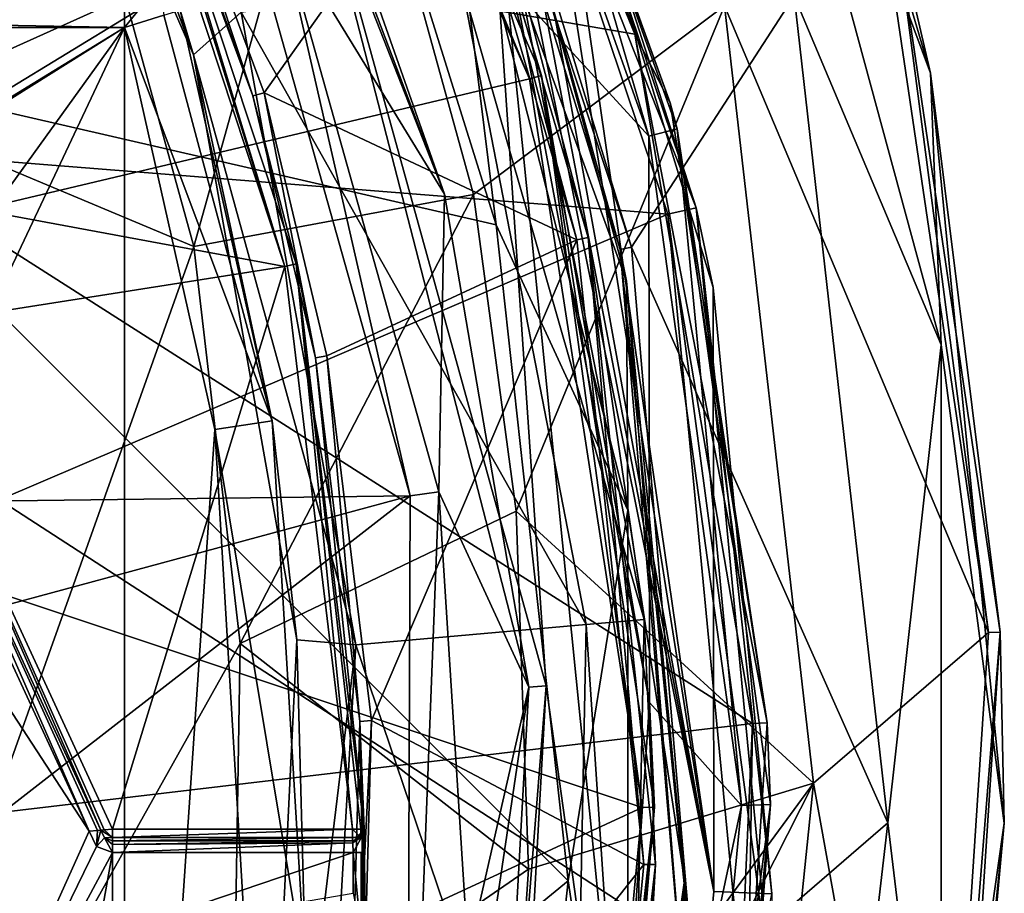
# Model space of a CAD drawing. Extents: x -200 to 200, y -434 to 356.
# Tile 57 of 256: x 6.03 to 14.5, y -259.75 to -252.24. Entities that reach past the tile are written whole.
import ezdxf

# ---------------------------------------------------------------- set-up
doc = ezdxf.new("R2010")
doc.units = 0
doc.header["$LTSCALE"] = 52.148148
for name, color, linetype in [('1693', 7, 'CONTINUOUS'), ('1694', 7, 'CONTINUOUS'), ('1696', 7, 'CONTINUOUS'), ('1697', 7, 'CONTINUOUS'), ('1699', 7, 'CONTINUOUS'), ('1714', 7, 'CONTINUOUS'), ('1715', 7, 'CONTINUOUS'), ('2569', 7, 'CONTINUOUS'), ('2574', 7, 'CONTINUOUS'), ('2576', 7, 'CONTINUOUS'), ('2578', 7, 'CONTINUOUS'), ('2580', 7, 'CONTINUOUS'), ('3911', 7, 'CONTINUOUS'), ('3912', 7, 'CONTINUOUS'), ('3913', 7, 'CONTINUOUS'), ('3915', 7, 'CONTINUOUS'), ('3916', 7, 'CONTINUOUS'), ('3932', 7, 'CONTINUOUS'), ('3934', 7, 'CONTINUOUS'), ('3937', 7, 'CONTINUOUS'), ('3940', 7, 'CONTINUOUS'), ('3944', 7, 'CONTINUOUS'), ('3945', 7, 'CONTINUOUS'), ('3959', 7, 'CONTINUOUS'), ('3960', 7, 'CONTINUOUS'), ('3971', 7, 'CONTINUOUS'), ('3981', 7, 'CONTINUOUS'), ('3993', 7, 'CONTINUOUS'), ('4008', 7, 'CONTINUOUS'), ('4009', 7, 'CONTINUOUS'), ('4010', 7, 'CONTINUOUS'), ('4031', 7, 'CONTINUOUS'), ('4032', 7, 'CONTINUOUS'), ('4033', 7, 'CONTINUOUS'), ('4077', 7, 'CONTINUOUS'), ('4078', 7, 'CONTINUOUS'), ('4079', 7, 'CONTINUOUS'), ('4080', 7, 'CONTINUOUS'), ('4081', 7, 'CONTINUOUS'), ('4110', 7, 'CONTINUOUS'), ('4122', 7, 'CONTINUOUS'), ('4316', 7, 'CONTINUOUS'), ('4317', 7, 'CONTINUOUS'), ('4319', 7, 'CONTINUOUS'), ('4322', 7, 'CONTINUOUS'), ('4325', 7, 'CONTINUOUS'), ('4335', 7, 'CONTINUOUS'), ('4348', 7, 'CONTINUOUS'), ('4386', 7, 'CONTINUOUS'), ('4389', 7, 'CONTINUOUS'), ('4516', 7, 'CONTINUOUS'), ('4518', 7, 'CONTINUOUS'), ('4519', 7, 'CONTINUOUS'), ('4521', 7, 'CONTINUOUS'), ('4522', 7, 'CONTINUOUS'), ('4537', 7, 'CONTINUOUS'), ('4539', 7, 'CONTINUOUS'), ('4542', 7, 'CONTINUOUS')]:
    doc.layers.add(name, color=color, linetype=linetype)

msp = doc.modelspace()

# ---------------------------------------------------------------- linework, layer by layer
at = {"layer": '1693', "color": 7, "linetype": 'CONTINUOUS'}
for points in [[(14.3639, -257.5087, 68.65), (13.4627, -251.411, 68.65), (12.094, -252.118, 68.65), (14.3639, -257.5087, 68.65)], [(12.8571, -258.8026, 68.65), (14.3639, -257.5087, 68.65), (12.094, -252.118, 68.65), (12.8571, -258.8026, 68.65)], [(13.8986, -264.5886, 68.65), (14.3639, -257.5087, 68.65), (12.8571, -258.8026, 68.65), (13.8986, -264.5886, 68.65)], [(12.1614, -265.5814, 68.65), (13.8986, -264.5886, 68.65), (12.8571, -258.8026, 68.65), (12.1614, -265.5814, 68.65)]]:
    msp.add_3dface(points, dxfattribs=at)
at = {"layer": '1694', "color": 7, "linetype": 'CONTINUOUS'}
for points in [[(9.9043, -249.6712, 15.65), (12.6911, -252.0345, 15.65), (11.2935, -254.193, 15.65), (9.9043, -249.6712, 15.65)], [(12.6911, -252.0345, 15.65), (13.499, -259.1431, 15.65), (11.2935, -254.193, 15.65), (12.6911, -252.0345, 15.65)], [(11.2935, -254.193, 15.65), (13.499, -259.1431, 15.65), (11.838, -260.5769, 15.65), (11.2935, -254.193, 15.65)], [(13.499, -259.1431, 15.65), (12.7216, -265.8369, 15.65), (11.838, -260.5769, 15.65), (13.499, -259.1431, 15.65)]]:
    msp.add_3dface(points, dxfattribs=at)
at = {"layer": '1696', "color": 7, "linetype": 'CONTINUOUS'}
for points in [[(12.5092, -248.1272, 16.65), (13.5603, -251.3859, 68.55), (13.8634, -252.6992, 16.65), (12.5092, -248.1272, 16.65)], [(13.5603, -251.3859, 68.55), (14.4648, -257.5037, 68.55), (13.8634, -252.6992, 16.65), (13.5603, -251.3859, 68.55)], [(13.8634, -252.6992, 16.65), (14.4648, -257.5037, 68.55), (14.4997, -259.1479, 16.65), (13.8634, -252.6992, 16.65)], [(14.4648, -257.5037, 68.55), (14, -264.597, 68.55), (14.4997, -259.1479, 16.65), (14.4648, -257.5037, 68.55)], [(14.4997, -259.1479, 16.65), (14, -264.597, 68.55), (13.8762, -265.2386, 16.65), (14.4997, -259.1479, 16.65)]]:
    msp.add_3dface(points, dxfattribs=at)
at = {"layer": '1697', "color": 7, "linetype": 'CONTINUOUS'}
for points in [[(1.8012, -249.3832, 64.65), (8.9526, -250.2462, 64.65), (3.6, -252.5, 64.65), (1.8012, -249.3832, 64.65)], [(8.9526, -250.2462, 64.65), (10.129, -254.0026, 64.65), (3.6, -252.5, 64.65), (8.9526, -250.2462, 64.65)], [(10.129, -254.0026, 64.65), (10.7493, -259.6441, 64.65), (3.6, -252.5, 64.65), (10.129, -254.0026, 64.65)], [(3.6, -252.5, 64.65), (10.7493, -259.6441, 64.65), (3.6, -265.5, 64.65), (3.6, -252.5, 64.65)], [(10.7493, -259.6441, 64.65), (10.1039, -265.609, 64.65), (3.6, -265.5, 64.65), (10.7493, -259.6441, 64.65)]]:
    msp.add_3dface(points, dxfattribs=at)
at = {"layer": '1699', "color": 7, "linetype": 'CONTINUOUS'}
for points in [[(9.8117, -249.7091, 15.75), (11.1962, -254.2133, 15.75), (10.2662, -250.8726, 63.65), (9.8117, -249.7091, 15.75)], [(10.2662, -250.8726, 63.65), (11.1962, -254.2133, 15.75), (11.2508, -254.4867, 63.65), (10.2662, -250.8726, 63.65)], [(11.1962, -254.2133, 15.75), (11.738, -260.5761, 15.75), (11.2508, -254.4867, 63.65), (11.1962, -254.2133, 15.75)], [(11.2508, -254.4867, 63.65), (11.738, -260.5761, 15.75), (11.7498, -259.6401, 63.65), (11.2508, -254.4867, 63.65)], [(11.7498, -259.6401, 63.65), (11.738, -260.5761, 15.75), (11.239, -265.0732, 63.65), (11.7498, -259.6401, 63.65)]]:
    msp.add_3dface(points, dxfattribs=at)
at = {"layer": '1714', "color": 7, "linetype": 'CONTINUOUS'}
for points in [[(13.8634, -252.6992, 16.65), (13.9559, -255.034, 15.9429), (11.8773, -247.3734, 15.9429), (13.8634, -252.6992, 16.65)], [(12.5092, -248.1272, 16.65), (13.8634, -252.6992, 16.65), (11.8773, -247.3734, 15.9429), (12.5092, -248.1272, 16.65)], [(13.9559, -255.034, 15.9429), (12.6911, -252.0345, 15.65), (11.8773, -247.3734, 15.9429), (13.9559, -255.034, 15.9429)], [(13.499, -259.1431, 15.65), (12.6911, -252.0345, 15.65), (13.9559, -255.034, 15.9429), (13.499, -259.1431, 15.65)], [(13.8634, -252.6992, 16.65), (14.4997, -259.1479, 16.65), (13.9559, -255.034, 15.9429), (13.8634, -252.6992, 16.65)], [(13.956, -262.9657, 15.9429), (13.499, -259.1431, 15.65), (13.9559, -255.034, 15.9429), (13.956, -262.9657, 15.9429)], [(14.4997, -259.1479, 16.65), (13.956, -262.9657, 15.9429), (13.9559, -255.034, 15.9429), (14.4997, -259.1479, 16.65)], [(12.7216, -265.8369, 15.65), (13.499, -259.1431, 15.65), (13.956, -262.9657, 15.9429), (12.7216, -265.8369, 15.65)], [(14.4997, -259.1479, 16.65), (13.8762, -265.2386, 16.65), (13.956, -262.9657, 15.9429), (14.4997, -259.1479, 16.65)]]:
    msp.add_3dface(points, dxfattribs=at)
at = {"layer": '1715', "color": 7, "linetype": 'CONTINUOUS'}
for points in [[(10.129, -254.0026, 64.65), (8.9526, -250.2462, 64.65), (9.6418, -250.0626, 64.3571), (10.129, -254.0026, 64.65)], [(11.2621, -256.4559, 64.3571), (10.129, -254.0026, 64.65), (9.6418, -250.0626, 64.3571), (11.2621, -256.4559, 64.3571)], [(10.2662, -250.8726, 63.65), (11.2508, -254.4867, 63.65), (9.6418, -250.0626, 64.3571), (10.2662, -250.8726, 63.65)], [(11.2508, -254.4867, 63.65), (11.2621, -256.4559, 64.3571), (9.6418, -250.0626, 64.3571), (11.2508, -254.4867, 63.65)], [(10.7493, -259.6441, 64.65), (10.129, -254.0026, 64.65), (11.2621, -256.4559, 64.3571), (10.7493, -259.6441, 64.65)], [(11.2508, -254.4867, 63.65), (11.7498, -259.6401, 63.65), (11.2621, -256.4559, 64.3571), (11.2508, -254.4867, 63.65)], [(11.262, -263.0444, 64.3571), (10.7493, -259.6441, 64.65), (11.2621, -256.4559, 64.3571), (11.262, -263.0444, 64.3571)], [(11.7498, -259.6401, 63.65), (11.262, -263.0444, 64.3571), (11.2621, -256.4559, 64.3571), (11.7498, -259.6401, 63.65)], [(10.1039, -265.609, 64.65), (10.7493, -259.6441, 64.65), (11.262, -263.0444, 64.3571), (10.1039, -265.609, 64.65)], [(11.7498, -259.6401, 63.65), (11.239, -265.0732, 63.65), (11.262, -263.0444, 64.3571), (11.7498, -259.6401, 63.65)]]:
    msp.add_3dface(points, dxfattribs=at)
at = {"layer": '2569', "color": 7, "linetype": 'CONTINUOUS'}
for points in [[(13.4627, -251.411, 68.65), (14.3639, -257.5087, 68.65), (13.5603, -251.3859, 68.55), (13.4627, -251.411, 68.65)], [(14.3639, -257.5087, 68.65), (14.4648, -257.5037, 68.55), (13.5603, -251.3859, 68.55), (14.3639, -257.5087, 68.65)], [(13.8986, -264.5886, 68.65), (14, -264.597, 68.55), (14.4648, -257.5037, 68.55), (13.8986, -264.5886, 68.65)], [(14.3639, -257.5087, 68.65), (13.8986, -264.5886, 68.65), (14.4648, -257.5037, 68.55), (14.3639, -257.5087, 68.65)]]:
    msp.add_3dface(points, dxfattribs=at)
at = {"layer": '2574', "color": 7, "linetype": 'CONTINUOUS'}
for points in [[(9.9043, -249.6712, 15.65), (11.2935, -254.193, 15.65), (9.8117, -249.7091, 15.75), (9.9043, -249.6712, 15.65)], [(11.2935, -254.193, 15.65), (11.1962, -254.2133, 15.75), (9.8117, -249.7091, 15.75), (11.2935, -254.193, 15.65)], [(11.2935, -254.193, 15.65), (11.838, -260.5769, 15.65), (11.1962, -254.2133, 15.75), (11.2935, -254.193, 15.65)], [(11.838, -260.5769, 15.65), (11.738, -260.5761, 15.75), (11.1962, -254.2133, 15.75), (11.838, -260.5769, 15.65)]]:
    msp.add_3dface(points, dxfattribs=at)
at = {"layer": '2576', "color": 7, "linetype": 'CONTINUOUS'}
for points in [[(1.7495, -249.4688, 68.45), (3.5, -252.5, 68.45), (6.5103, -250.4974, 68.45), (1.7495, -249.4688, 68.45)], [(6.5103, -250.4974, 68.45), (3.5, -252.5, 68.45), (7.5271, -254.1897, 68.45), (6.5103, -250.4974, 68.45)], [(3.5, -252.5, 68.45), (3.5, -265.5, 68.45), (7.5271, -254.1897, 68.45), (3.5, -252.5, 68.45)], [(7.5271, -254.1897, 68.45), (3.5, -265.5, 68.45), (7.9275, -257.6031, 68.45), (7.5271, -254.1897, 68.45)], [(7.9275, -257.6031, 68.45), (3.5, -265.5, 68.45), (7.8663, -261.2951, 68.45), (7.9275, -257.6031, 68.45)]]:
    msp.add_3dface(points, dxfattribs=at)
at = {"layer": '2578', "color": 7, "linetype": 'CONTINUOUS'}
for points in [[(9.9326, -253.7411, 68.55), (12.094, -252.118, 68.65), (8.8006, -249.6343, 68.55), (9.9326, -253.7411, 68.55)], [(10.3018, -256.4644, 68.55), (12.094, -252.118, 68.65), (9.9326, -253.7411, 68.55), (10.3018, -256.4644, 68.55)], [(12.8571, -258.8026, 68.65), (12.094, -252.118, 68.65), (10.3018, -256.4644, 68.55), (12.8571, -258.8026, 68.65)], [(10.4059, -259.543, 68.55), (12.8571, -258.8026, 68.65), (10.3018, -256.4644, 68.55), (10.4059, -259.543, 68.55)], [(12.1614, -265.5814, 68.65), (12.8571, -258.8026, 68.65), (9.8306, -264.7775, 68.55), (12.1614, -265.5814, 68.65)], [(9.8306, -264.7775, 68.55), (12.8571, -258.8026, 68.65), (10.2136, -262.4016, 68.55), (9.8306, -264.7775, 68.55)], [(10.2136, -262.4016, 68.55), (12.8571, -258.8026, 68.65), (10.4059, -259.543, 68.55), (10.2136, -262.4016, 68.55)]]:
    msp.add_3dface(points, dxfattribs=at)
at = {"layer": '2580', "color": 7, "linetype": 'CONTINUOUS'}
for points in [[(6.5103, -250.4974, 68.45), (7.5271, -254.1897, 68.45), (8.8006, -249.6343, 68.55), (6.5103, -250.4974, 68.45)], [(7.5271, -254.1897, 68.45), (9.9326, -253.7411, 68.55), (8.8006, -249.6343, 68.55), (7.5271, -254.1897, 68.45)], [(7.5271, -254.1897, 68.45), (7.9275, -257.6031, 68.45), (9.9326, -253.7411, 68.55), (7.5271, -254.1897, 68.45)], [(7.9275, -257.6031, 68.45), (10.3018, -256.4644, 68.55), (9.9326, -253.7411, 68.55), (7.9275, -257.6031, 68.45)], [(7.9275, -257.6031, 68.45), (10.4059, -259.543, 68.55), (10.3018, -256.4644, 68.55), (7.9275, -257.6031, 68.45)], [(7.9275, -257.6031, 68.45), (7.8663, -261.2951, 68.45), (10.4059, -259.543, 68.55), (7.9275, -257.6031, 68.45)], [(7.8663, -261.2951, 68.45), (10.2136, -262.4016, 68.55), (10.4059, -259.543, 68.55), (7.8663, -261.2951, 68.45)]]:
    msp.add_3dface(points, dxfattribs=at)
at = {"layer": '3911', "color": 7, "linetype": 'CONTINUOUS'}
for points in [[(-6.9326, -252.3049, -0.35), (6.9326, -252.3049, -0.35), (-2.6837, -258.1987, -0.35), (-6.9326, -252.3049, -0.35)], [(6.9326, -252.3049, -0.35), (0, -256.65, -0.35), (-2.6837, -258.1987, -0.35), (6.9326, -252.3049, -0.35)], [(0, -256.65, -0.35), (6.9326, -252.3049, -0.35), (2.6836, -258.1985, -0.35), (0, -256.65, -0.35)], [(2.6836, -258.1985, -0.35), (6.9326, -252.3049, -0.35), (2.6837, -261.3013, -0.35), (2.6836, -258.1985, -0.35)], [(6.9326, -252.3049, -0.35), (6.9326, -267.1951, -0.35), (2.6837, -261.3013, -0.35), (6.9326, -252.3049, -0.35)], [(7.7081, -255.7617, -0.35), (6.9326, -267.1951, -0.35), (6.9326, -252.3049, -0.35), (7.7081, -255.7617, -0.35)], [(7.9905, -260.4651, -0.35), (6.9326, -267.1951, -0.35), (7.7081, -255.7617, -0.35), (7.9905, -260.4651, -0.35)]]:
    msp.add_3dface(points, dxfattribs=at)
at = {"layer": '3912', "color": 7, "linetype": 'CONTINUOUS'}
for points in [[(7.1671, -250.2668, 58.15), (8.1318, -252.8662, 58.15), (9.7756, -250.545, 58.15), (7.1671, -250.2668, 58.15)], [(9.7756, -250.545, 58.15), (8.1318, -252.8662, 58.15), (10.8236, -254.1311, 58.15), (9.7756, -250.545, 58.15)], [(8.1318, -252.8662, 58.15), (8.6722, -255.1287, 58.15), (10.8236, -254.1311, 58.15), (8.1318, -252.8662, 58.15)], [(8.6722, -255.1287, 58.15), (9.0562, -258.2655, 58.15), (10.8236, -254.1311, 58.15), (8.6722, -255.1287, 58.15)], [(10.8236, -254.1311, 58.15), (9.0562, -258.2655, 58.15), (11.3989, -259.502, 58.15), (10.8236, -254.1311, 58.15)], [(9.0562, -258.2655, 58.15), (8.9352, -262.6241, 58.15), (11.3989, -259.502, 58.15), (9.0562, -258.2655, 58.15)], [(11.3989, -259.502, 58.15), (8.9352, -262.6241, 58.15), (10.8329, -265.3242, 58.15), (11.3989, -259.502, 58.15)]]:
    msp.add_3dface(points, dxfattribs=at)
at = {"layer": '3913', "color": 7, "linetype": 'CONTINUOUS'}
for points in [[(9.8682, -250.5075, 58.05), (10.9211, -254.1108, 58.05), (10.3041, -251.7573, 7.15), (9.8682, -250.5075, 58.05)], [(10.3041, -251.7573, 7.15), (10.9211, -254.1108, 58.05), (11.4013, -257.3967, 7.15), (10.3041, -251.7573, 7.15)], [(10.9211, -254.1108, 58.05), (11.4989, -259.503, 58.05), (11.4013, -257.3967, 7.15), (10.9211, -254.1108, 58.05)], [(11.4013, -257.3967, 7.15), (11.4989, -259.503, 58.05), (11.2879, -263.1909, 7.15), (11.4013, -257.3967, 7.15)], [(11.4989, -259.503, 58.05), (10.9304, -265.3446, 58.05), (11.2879, -263.1909, 7.15), (11.4989, -259.503, 58.05)]]:
    msp.add_3dface(points, dxfattribs=at)
at = {"layer": '3915', "color": 7, "linetype": 'CONTINUOUS'}
for points in [[(8.3102, -254.3596, 11.15), (6.9852, -250.35, 11.15), (0.55, -252.9221, 11.15), (8.3102, -254.3596, 11.15)], [(0.55, -252.9221, 11.15), (6.9852, -250.35, 11.15), (4.1, -250.35, 11.15), (0.55, -252.9221, 11.15)], [(4.8432, -254.9058, 11.15), (8.3102, -254.3596, 11.15), (0.55, -252.9221, 11.15), (4.8432, -254.9058, 11.15)], [(6.8279, -259.2, 11.15), (8.3102, -254.3596, 11.15), (4.8432, -254.9058, 11.15), (6.8279, -259.2, 11.15)], [(8.8939, -259.2, 11.15), (8.3102, -254.3596, 11.15), (6.8279, -259.2, 11.15), (8.8939, -259.2, 11.15)]]:
    msp.add_3dface(points, dxfattribs=at)
at = {"layer": '3916', "color": 7, "linetype": 'CONTINUOUS'}
for points in [[(7.0762, -250.3084, 58.05), (8.4078, -254.3378, 11.25), (8.0357, -252.8946, 58.05), (7.0762, -250.3084, 58.05)], [(7.0762, -250.3084, 11.25), (8.4078, -254.3378, 11.25), (7.0762, -250.3084, 58.05), (7.0762, -250.3084, 11.25)], [(8.0357, -252.8946, 58.05), (8.4078, -254.3378, 11.25), (8.5738, -255.1471, 58.05), (8.0357, -252.8946, 58.05)], [(8.4078, -254.3378, 11.25), (8.9938, -259.1978, 11.25), (8.5738, -255.1471, 58.05), (8.4078, -254.3378, 11.25)], [(8.5738, -255.1471, 58.05), (8.9938, -259.1978, 11.25), (8.956, -258.2714, 58.05), (8.5738, -255.1471, 58.05)], [(8.956, -258.2714, 58.05), (8.9938, -260.3022, 15.05), (8.8357, -262.6128, 58.05), (8.956, -258.2714, 58.05)], [(8.9938, -259.1978, 11.25), (8.9938, -259.1978, 15.05), (8.956, -258.2714, 58.05), (8.9938, -259.1978, 11.25)], [(8.9938, -259.1978, 15.05), (8.9945, -259.2272, 15.1543), (8.956, -258.2714, 58.05), (8.9938, -259.1978, 15.05)], [(8.9945, -259.2272, 15.1543), (8.9975, -259.3986, 15.25), (8.956, -258.2714, 58.05), (8.9945, -259.2272, 15.1543)], [(8.9975, -259.3986, 15.25), (9, -259.75, 15.25), (8.956, -258.2714, 58.05), (8.9975, -259.3986, 15.25)], [(9, -259.75, 15.25), (8.9975, -260.1014, 15.25), (8.956, -258.2714, 58.05), (9, -259.75, 15.25)], [(8.9975, -260.1014, 15.25), (8.9958, -260.2075, 15.2198), (8.956, -258.2714, 58.05), (8.9975, -260.1014, 15.25)], [(8.9958, -260.2075, 15.2198), (8.9938, -260.3022, 15.05), (8.956, -258.2714, 58.05), (8.9958, -260.2075, 15.2198)]]:
    msp.add_3dface(points, dxfattribs=at)
at = {"layer": '3932', "color": 7, "linetype": 'CONTINUOUS'}
for points in [[(9.8274, -251.9082, 6.65), (10.9031, -257.4386, 6.65), (7.9362, -252.1724, 6.65), (9.8274, -251.9082, 6.65)], [(7.9362, -252.1724, 6.65), (10.9031, -257.4386, 6.65), (8.9207, -257.6125, 6.65), (7.9362, -252.1724, 6.65)], [(10.9031, -257.4386, 6.65), (10.7918, -263.1292, 6.65), (8.9207, -257.6125, 6.65), (10.9031, -257.4386, 6.65)], [(8.9207, -257.6125, 6.65), (10.7918, -263.1292, 6.65), (8.486, -265.1074, 6.65), (8.9207, -257.6125, 6.65)]]:
    msp.add_3dface(points, dxfattribs=at)
at = {"layer": '3934', "color": 7, "linetype": 'CONTINUOUS'}
for points in [[(5.5429, -247.9991, 6.15), (7.5248, -252.5412, 6.15), (6.5431, -249.8562, 3.8845), (5.5429, -247.9991, 6.15)], [(6.5431, -249.8562, 3.8845), (7.5248, -252.5412, 6.15), (7.4105, -252.1577, 0.15), (6.5431, -249.8562, 3.8845)], [(7.4105, -252.1577, 0.15), (7.5248, -252.5412, 6.15), (8.2029, -255.6881, 0.15), (7.4105, -252.1577, 0.15)], [(7.5248, -252.5412, 6.15), (8.4155, -257.5695, 6.15), (8.2029, -255.6881, 0.15), (7.5248, -252.5412, 6.15)], [(8.2029, -255.6881, 0.15), (8.4155, -257.5695, 6.15), (8.4906, -260.4782, 0.15), (8.2029, -255.6881, 0.15)], [(8.4155, -257.5695, 6.15), (8.0692, -264.6218, 6.15), (8.4906, -260.4782, 0.15), (8.4155, -257.5695, 6.15)]]:
    msp.add_3dface(points, dxfattribs=at)
at = {"layer": '3937', "color": 7, "linetype": 'CONTINUOUS'}
for points in [[(6.6285, -259.2161, 15.15), (4.7018, -255.0473, 15.15), (5.0647, -256.8226, 15.15), (6.6285, -259.2161, 15.15)], [(5.0646, -262.6775, 15.15), (6.6285, -259.2161, 15.15), (5.0647, -256.8226, 15.15), (5.0646, -262.6775, 15.15)], [(6.692, -259.3468, 15.15), (6.6285, -259.2161, 15.15), (5.0646, -262.6775, 15.15), (6.692, -259.3468, 15.15)], [(6.8279, -259.4, 15.15), (6.692, -259.3468, 15.15), (5.0646, -262.6775, 15.15), (6.8279, -259.4, 15.15)], [(6.6924, -260.1529, 15.15), (6.8279, -259.4, 15.15), (5.0646, -262.6775, 15.15), (6.6924, -260.1529, 15.15)], [(6.8279, -260.1, 15.15), (6.8279, -259.4, 15.15), (6.6924, -260.1529, 15.15), (6.8279, -260.1, 15.15)], [(8.9, -259.75, 15.15), (8.8975, -259.4, 15.15), (6.8279, -260.1, 15.15), (8.9, -259.75, 15.15)], [(8.8975, -259.4, 15.15), (6.8279, -259.4, 15.15), (6.8279, -260.1, 15.15), (8.8975, -259.4, 15.15)]]:
    msp.add_3dface(points, dxfattribs=at)
at = {"layer": '3940', "color": 7, "linetype": 'CONTINUOUS'}
for points in [[(6.7282, -259.208, 15.05), (6.7282, -259.208, 11.25), (4.773, -254.977, 11.25), (6.7282, -259.208, 15.05)], [(4.773, -254.977, 15.05), (6.7282, -259.208, 15.05), (4.773, -254.977, 11.25), (4.773, -254.977, 15.05)]]:
    msp.add_3dface(points, dxfattribs=at)
at = {"layer": '3944', "color": 7, "linetype": 'CONTINUOUS'}
for points in [[(6.9326, -252.0419, -0.2752), (6.9326, -252.3049, -0.35), (-6.9326, -252.0419, -0.2752), (6.9326, -252.0419, -0.2752)], [(6.9326, -252.3049, -0.35), (-6.9326, -252.3049, -0.35), (-6.9326, -252.0419, -0.2752), (6.9326, -252.3049, -0.35)]]:
    msp.add_3dface(points, dxfattribs=at)
at = {"layer": '3945', "color": 7, "linetype": 'CONTINUOUS'}
for points in [[(7.9362, -252.1724, 6.65), (7.5248, -252.5412, 6.15), (5.5429, -247.9991, 6.15), (7.9362, -252.1724, 6.65)], [(7.9362, -252.1724, 6.65), (8.9207, -257.6125, 6.65), (7.5248, -252.5412, 6.15), (7.9362, -252.1724, 6.65)], [(8.9207, -257.6125, 6.65), (8.4155, -257.5695, 6.15), (7.5248, -252.5412, 6.15), (8.9207, -257.6125, 6.65)], [(8.9207, -257.6125, 6.65), (8.0692, -264.6218, 6.15), (8.4155, -257.5695, 6.15), (8.9207, -257.6125, 6.65)], [(8.9207, -257.6125, 6.65), (8.486, -265.1074, 6.65), (8.0692, -264.6218, 6.15), (8.9207, -257.6125, 6.65)]]:
    msp.add_3dface(points, dxfattribs=at)
at = {"layer": '3959', "color": 7, "linetype": 'CONTINUOUS'}
for points in [[(8.2029, -255.6881, 0.15), (6.9326, -252.3049, -0.35), (7.2702, -252.201, -0.2039), (8.2029, -255.6881, 0.15)], [(7.4105, -252.1577, 0.15), (8.2029, -255.6881, 0.15), (7.2702, -252.201, -0.2039), (7.4105, -252.1577, 0.15)], [(7.7081, -255.7617, -0.35), (6.9326, -252.3049, -0.35), (8.2029, -255.6881, 0.15), (7.7081, -255.7617, -0.35)], [(7.7081, -255.7617, -0.35), (8.2029, -255.6881, 0.15), (8.4906, -260.4782, 0.15), (7.7081, -255.7617, -0.35)], [(7.9905, -260.4651, -0.35), (7.7081, -255.7617, -0.35), (8.4906, -260.4782, 0.15), (7.9905, -260.4651, -0.35)]]:
    msp.add_3dface(points, dxfattribs=at)
at = {"layer": '3960', "color": 7, "linetype": 'CONTINUOUS'}
for points in [[(6.9326, -252.3049, -0.35), (6.9326, -252.0419, -0.2752), (7.2331, -251.9308, 0.0095), (6.9326, -252.3049, -0.35)], [(7.2702, -252.201, -0.2039), (6.9326, -252.3049, -0.35), (7.2331, -251.9308, 0.0095), (7.2702, -252.201, -0.2039)]]:
    msp.add_3dface(points, dxfattribs=at)
at = {"layer": '3971', "color": 7, "linetype": 'CONTINUOUS'}
for points in [[(10.3041, -251.7573, 7.15), (11.4013, -257.3967, 7.15), (9.8274, -251.9082, 6.65), (10.3041, -251.7573, 7.15)], [(11.4013, -257.3967, 7.15), (10.9031, -257.4386, 6.65), (9.8274, -251.9082, 6.65), (11.4013, -257.3967, 7.15)], [(11.2879, -263.1909, 7.15), (10.7918, -263.1292, 6.65), (10.9031, -257.4386, 6.65), (11.2879, -263.1909, 7.15)], [(11.4013, -257.3967, 7.15), (11.2879, -263.1909, 7.15), (10.9031, -257.4386, 6.65), (11.4013, -257.3967, 7.15)]]:
    msp.add_3dface(points, dxfattribs=at)
at = {"layer": '3981', "color": 7, "linetype": 'CONTINUOUS'}
for points in [[(8.8939, -259.3, 15.05), (8.8939, -259.3, 11.25), (6.8279, -259.3, 15.05), (8.8939, -259.3, 15.05)], [(6.8279, -259.3, 15.05), (8.8939, -259.3, 11.25), (6.8279, -259.3, 11.25), (6.8279, -259.3, 15.05)]]:
    msp.add_3dface(points, dxfattribs=at)
at = {"layer": '3993', "color": 7, "linetype": 'CONTINUOUS'}
for points in [[(6.7282, -259.208, 11.25), (6.7282, -259.208, 15.05), (6.7601, -259.2735, 15.05), (6.7282, -259.208, 11.25)], [(6.7282, -259.208, 11.25), (6.7601, -259.2735, 15.05), (6.7601, -259.2735, 11.25), (6.7282, -259.208, 11.25)], [(6.8279, -259.3, 15.05), (6.8279, -259.3, 11.25), (6.7601, -259.2735, 11.25), (6.8279, -259.3, 15.05)], [(6.7601, -259.2735, 15.05), (6.8279, -259.3, 15.05), (6.7601, -259.2735, 11.25), (6.7601, -259.2735, 15.05)]]:
    msp.add_3dface(points, dxfattribs=at)
at = {"layer": '4008', "color": 7, "linetype": 'CONTINUOUS'}
for points in [[(4.7018, -255.0473, 15.15), (6.6285, -259.2161, 15.15), (4.773, -254.977, 15.05), (4.7018, -255.0473, 15.15)], [(4.773, -254.977, 15.05), (6.6285, -259.2161, 15.15), (6.699, -259.2104, 15.1207), (4.773, -254.977, 15.05)], [(6.7282, -259.208, 15.05), (4.773, -254.977, 15.05), (6.699, -259.2104, 15.1207), (6.7282, -259.208, 15.05)]]:
    msp.add_3dface(points, dxfattribs=at)
at = {"layer": '4009', "color": 7, "linetype": 'CONTINUOUS'}
for points in [[(6.6285, -259.2161, 15.15), (6.692, -259.3468, 15.15), (6.699, -259.2104, 15.1207), (6.6285, -259.2161, 15.15)], [(6.692, -259.3468, 15.15), (6.7282, -259.208, 15.05), (6.699, -259.2104, 15.1207), (6.692, -259.3468, 15.15)], [(6.7282, -259.208, 15.05), (6.692, -259.3468, 15.15), (6.7601, -259.2735, 15.05), (6.7282, -259.208, 15.05)], [(6.692, -259.3468, 15.15), (6.8279, -259.4, 15.15), (6.7601, -259.2735, 15.05), (6.692, -259.3468, 15.15)], [(6.7601, -259.2735, 15.05), (6.8279, -259.4, 15.15), (6.8279, -259.3293, 15.1207), (6.7601, -259.2735, 15.05)], [(6.8279, -259.3, 15.05), (6.7601, -259.2735, 15.05), (6.8279, -259.3293, 15.1207), (6.8279, -259.3, 15.05)]]:
    msp.add_3dface(points, dxfattribs=at)
at = {"layer": '4010', "color": 7, "linetype": 'CONTINUOUS'}
for points in [[(8.8939, -259.3, 15.05), (6.8279, -259.3293, 15.1207), (8.8945, -259.3147, 15.1021), (8.8939, -259.3, 15.05)], [(8.8939, -259.3, 15.05), (6.8279, -259.3, 15.05), (6.8279, -259.3293, 15.1207), (8.8939, -259.3, 15.05)], [(6.8279, -259.4, 15.15), (8.8975, -259.4, 15.15), (8.8945, -259.3147, 15.1021), (6.8279, -259.4, 15.15)], [(6.8279, -259.3293, 15.1207), (6.8279, -259.4, 15.15), (8.8945, -259.3147, 15.1021), (6.8279, -259.3293, 15.1207)]]:
    msp.add_3dface(points, dxfattribs=at)
at = {"layer": '4031', "color": 7, "linetype": 'CONTINUOUS'}
for points in [[(8.8939, -259.2, 11.15), (6.8279, -259.2, 11.15), (6.8279, -259.2714, 11.18), (8.8939, -259.2, 11.15)], [(8.8939, -259.2, 11.15), (6.8279, -259.2714, 11.18), (8.8939, -259.2707, 11.1793), (8.8939, -259.2, 11.15)], [(6.8279, -259.3, 11.25), (8.8939, -259.3, 11.25), (8.8939, -259.2707, 11.1793), (6.8279, -259.3, 11.25)], [(6.8279, -259.2714, 11.18), (6.8279, -259.3, 11.25), (8.8939, -259.2707, 11.1793), (6.8279, -259.2714, 11.18)]]:
    msp.add_3dface(points, dxfattribs=at)
at = {"layer": '4032', "color": 7, "linetype": 'CONTINUOUS'}
for points in [[(6.7568, -259.2057, 11.1799), (6.7282, -259.208, 11.25), (6.8279, -259.2714, 11.18), (6.7568, -259.2057, 11.1799)], [(6.7282, -259.208, 11.25), (6.7601, -259.2735, 11.25), (6.8279, -259.2714, 11.18), (6.7282, -259.208, 11.25)], [(6.8279, -259.2, 11.15), (6.7568, -259.2057, 11.1799), (6.8279, -259.2714, 11.18), (6.8279, -259.2, 11.15)], [(6.7601, -259.2735, 11.25), (6.8279, -259.3, 11.25), (6.8279, -259.2714, 11.18), (6.7601, -259.2735, 11.25)]]:
    msp.add_3dface(points, dxfattribs=at)
at = {"layer": '4033', "color": 7, "linetype": 'CONTINUOUS'}
for points in [[(6.7282, -259.208, 11.25), (4.8432, -254.9058, 11.15), (4.773, -254.977, 11.25), (6.7282, -259.208, 11.25)], [(4.8432, -254.9058, 11.15), (6.7282, -259.208, 11.25), (6.7568, -259.2057, 11.1799), (4.8432, -254.9058, 11.15)], [(6.8279, -259.2, 11.15), (4.8432, -254.9058, 11.15), (6.7568, -259.2057, 11.1799), (6.8279, -259.2, 11.15)]]:
    msp.add_3dface(points, dxfattribs=at)
at = {"layer": '4077', "color": 7, "linetype": 'CONTINUOUS'}
for points in [[(8.8975, -259.4, 15.15), (8.9682, -260.101, 15.1793), (8.9682, -259.399, 15.1793), (8.8975, -259.4, 15.15)], [(8.8975, -259.4, 15.15), (8.9, -259.75, 15.15), (8.9682, -260.101, 15.1793), (8.8975, -259.4, 15.15)], [(9, -259.75, 15.25), (8.9975, -259.3986, 15.25), (8.9682, -259.399, 15.1793), (9, -259.75, 15.25)], [(8.9975, -260.1014, 15.25), (9, -259.75, 15.25), (8.9682, -259.399, 15.1793), (8.9975, -260.1014, 15.25)], [(8.9682, -260.101, 15.1793), (8.9975, -260.1014, 15.25), (8.9682, -259.399, 15.1793), (8.9682, -260.101, 15.1793)]]:
    msp.add_3dface(points, dxfattribs=at)
at = {"layer": '4078', "color": 7, "linetype": 'CONTINUOUS'}
for points in [[(8.8945, -259.3147, 15.1021), (8.9938, -259.1978, 15.05), (8.9654, -259.2699, 15.05), (8.8945, -259.3147, 15.1021)], [(8.9945, -259.2272, 15.1543), (8.9938, -259.1978, 15.05), (8.8945, -259.3147, 15.1021), (8.9945, -259.2272, 15.1543)], [(8.8975, -259.4, 15.15), (8.9945, -259.2272, 15.1543), (8.8945, -259.3147, 15.1021), (8.8975, -259.4, 15.15)], [(8.9975, -259.3986, 15.25), (8.9945, -259.2272, 15.1543), (8.8975, -259.4, 15.15), (8.9975, -259.3986, 15.25)], [(8.8939, -259.3, 15.05), (8.8945, -259.3147, 15.1021), (8.9654, -259.2699, 15.05), (8.8939, -259.3, 15.05)], [(8.9975, -259.3986, 15.25), (8.8975, -259.4, 15.15), (8.9682, -259.399, 15.1793), (8.9975, -259.3986, 15.25)]]:
    msp.add_3dface(points, dxfattribs=at)
at = {"layer": '4079', "color": 7, "linetype": 'CONTINUOUS'}
for points in [[(8.9654, -259.2699, 15.05), (8.9938, -259.1978, 15.05), (8.9646, -259.2707, 11.25), (8.9654, -259.2699, 15.05)], [(8.9938, -259.1978, 15.05), (8.9938, -259.1978, 11.25), (8.9646, -259.2707, 11.25), (8.9938, -259.1978, 15.05)], [(8.8939, -259.3, 11.25), (8.9654, -259.2699, 15.05), (8.9646, -259.2707, 11.25), (8.8939, -259.3, 11.25)], [(8.8939, -259.3, 11.25), (8.8939, -259.3, 15.05), (8.9654, -259.2699, 15.05), (8.8939, -259.3, 11.25)]]:
    msp.add_3dface(points, dxfattribs=at)
at = {"layer": '4080', "color": 7, "linetype": 'CONTINUOUS'}
for points in [[(8.8939, -259.2, 11.15), (8.9646, -259.2707, 11.25), (8.9635, -259.1986, 11.1783), (8.8939, -259.2, 11.15)], [(8.8939, -259.2, 11.15), (8.8939, -259.2707, 11.1793), (8.9646, -259.2707, 11.25), (8.8939, -259.2, 11.15)], [(8.9646, -259.2707, 11.25), (8.9938, -259.1978, 11.25), (8.9635, -259.1986, 11.1783), (8.9646, -259.2707, 11.25)], [(8.8939, -259.2707, 11.1793), (8.8939, -259.3, 11.25), (8.9646, -259.2707, 11.25), (8.8939, -259.2707, 11.1793)]]:
    msp.add_3dface(points, dxfattribs=at)
at = {"layer": '4081', "color": 7, "linetype": 'CONTINUOUS'}
for points in [[(6.9852, -250.35, 11.15), (8.3102, -254.3596, 11.15), (7.0499, -250.3203, 11.1798), (6.9852, -250.35, 11.15)], [(8.3102, -254.3596, 11.15), (7.0762, -250.3084, 11.25), (7.0499, -250.3203, 11.1798), (8.3102, -254.3596, 11.15)], [(8.3102, -254.3596, 11.15), (8.4078, -254.3378, 11.25), (7.0762, -250.3084, 11.25), (8.3102, -254.3596, 11.15)], [(8.3102, -254.3596, 11.15), (8.8939, -259.2, 11.15), (8.4078, -254.3378, 11.25), (8.3102, -254.3596, 11.15)], [(8.4078, -254.3378, 11.25), (8.8939, -259.2, 11.15), (8.9635, -259.1986, 11.1783), (8.4078, -254.3378, 11.25)], [(8.9938, -259.1978, 11.25), (8.4078, -254.3378, 11.25), (8.9635, -259.1986, 11.1783), (8.9938, -259.1978, 11.25)]]:
    msp.add_3dface(points, dxfattribs=at)
at = {"layer": '4110', "color": 7, "linetype": 'CONTINUOUS'}
for points in [[(8.0357, -252.8946, 58.05), (7.1671, -250.2668, 58.15), (7.1028, -250.2962, 58.1207), (8.0357, -252.8946, 58.05)], [(8.1318, -252.8662, 58.15), (7.1671, -250.2668, 58.15), (8.0357, -252.8946, 58.05), (8.1318, -252.8662, 58.15)], [(7.0762, -250.3084, 58.05), (8.0357, -252.8946, 58.05), (7.1028, -250.2962, 58.1207), (7.0762, -250.3084, 58.05)], [(8.1318, -252.8662, 58.15), (8.0357, -252.8946, 58.05), (8.5738, -255.1471, 58.05), (8.1318, -252.8662, 58.15)], [(8.6722, -255.1287, 58.15), (8.1318, -252.8662, 58.15), (8.5738, -255.1471, 58.05), (8.6722, -255.1287, 58.15)], [(8.6722, -255.1287, 58.15), (8.5738, -255.1471, 58.05), (8.956, -258.2714, 58.05), (8.6722, -255.1287, 58.15)], [(9.0562, -258.2655, 58.15), (8.6722, -255.1287, 58.15), (8.956, -258.2714, 58.05), (9.0562, -258.2655, 58.15)], [(8.9352, -262.6241, 58.15), (9.0562, -258.2655, 58.15), (8.8357, -262.6128, 58.05), (8.9352, -262.6241, 58.15)], [(9.0562, -258.2655, 58.15), (8.956, -258.2714, 58.05), (8.8357, -262.6128, 58.05), (9.0562, -258.2655, 58.15)]]:
    msp.add_3dface(points, dxfattribs=at)
at = {"layer": '4122', "color": 7, "linetype": 'CONTINUOUS'}
for points in [[(9.7756, -250.545, 58.15), (10.8236, -254.1311, 58.15), (9.8682, -250.5075, 58.05), (9.7756, -250.545, 58.15)], [(10.8236, -254.1311, 58.15), (10.9211, -254.1108, 58.05), (9.8682, -250.5075, 58.05), (10.8236, -254.1311, 58.15)], [(10.8236, -254.1311, 58.15), (11.3989, -259.502, 58.15), (10.9211, -254.1108, 58.05), (10.8236, -254.1311, 58.15)], [(11.3989, -259.502, 58.15), (11.4989, -259.503, 58.05), (10.9211, -254.1108, 58.05), (11.3989, -259.502, 58.15)], [(11.3989, -259.502, 58.15), (10.8329, -265.3242, 58.15), (11.4989, -259.503, 58.05), (11.3989, -259.502, 58.15)], [(10.8329, -265.3242, 58.15), (10.9304, -265.3446, 58.05), (11.4989, -259.503, 58.05), (10.8329, -265.3242, 58.15)]]:
    msp.add_3dface(points, dxfattribs=at)
at = {"layer": '4316', "color": 7, "linetype": 'CONTINUOUS'}
for points in [[(-10.0404, -249.3035, -13.35), (10.0752, -249.3781, -13.35), (0, -252.9886, -13.35), (-10.0404, -249.3035, -13.35)], [(10.0752, -249.3781, -13.35), (11.6046, -253.9107, -13.35), (0, -252.9886, -13.35), (10.0752, -249.3781, -13.35)], [(0, -252.9886, -13.35), (11.6046, -253.9107, -13.35), (5.8547, -256.368, -13.35), (0, -252.9886, -13.35)], [(11.6046, -253.9107, -13.35), (12.2387, -260.5014, -13.35), (5.8547, -256.368, -13.35), (11.6046, -253.9107, -13.35)], [(5.8547, -256.368, -13.35), (12.2387, -260.5014, -13.35), (5.8547, -263.1321, -13.35), (5.8547, -256.368, -13.35)]]:
    msp.add_3dface(points, dxfattribs=at)
at = {"layer": '4317', "color": 7, "linetype": 'CONTINUOUS'}
for points in [[(10.5583, -257.9664, -0.85), (10.0015, -249.8205, -0.85), (8.3051, -249.8205, -0.85), (10.5583, -257.9664, -0.85)], [(11.5127, -264.8168, -0.85), (10.0015, -249.8205, -0.85), (10.5583, -257.9664, -0.85), (11.5127, -264.8168, -0.85)], [(12, -259.7348, -0.85), (10.0015, -249.8205, -0.85), (11.5127, -264.8168, -0.85), (12, -259.7348, -0.85)], [(10.2173, -264.1218, -0.85), (11.5127, -264.8168, -0.85), (10.5583, -257.9664, -0.85), (10.2173, -264.1218, -0.85)]]:
    msp.add_3dface(points, dxfattribs=at)
at = {"layer": '4319', "color": 7, "linetype": 'CONTINUOUS'}
for points in [[(11.8484, -253.8551, -13.1), (10.3021, -249.2726, -13.1), (10.5751, -249.8864, -1.35), (11.8484, -253.8551, -13.1)], [(11.9942, -254.5409, -1.35), (11.8484, -253.8551, -13.1), (10.5751, -249.8864, -1.35), (11.9942, -254.5409, -1.35)], [(12.5, -259.7553, -1.35), (11.8484, -253.8551, -13.1), (11.9942, -254.5409, -1.35), (12.5, -259.7553, -1.35)], [(12.4895, -260.5086, -13.1), (11.8484, -253.8551, -13.1), (12.5, -259.7553, -1.35), (12.4895, -260.5086, -13.1)]]:
    msp.add_3dface(points, dxfattribs=at)
at = {"layer": '4322', "color": 7, "linetype": 'CONTINUOUS'}
for points in [[(-9.6438, -259.5049, -7.85), (8.0448, -251.5466, -7.85), (-7.8098, -251.0165, -7.85), (-9.6438, -259.5049, -7.85)], [(8.0448, -251.5466, -7.85), (-9.6438, -259.5049, -7.85), (0, -256.45, -7.85), (8.0448, -251.5466, -7.85)], [(9.388, -256.333, -7.85), (8.0448, -251.5466, -7.85), (0, -256.45, -7.85), (9.388, -256.333, -7.85)], [(9.388, -256.333, -7.85), (0, -256.45, -7.85), (2.8569, -258.0984, -7.85), (9.388, -256.333, -7.85)], [(9.3635, -263.3231, -7.85), (9.388, -256.333, -7.85), (2.8569, -261.4016, -7.85), (9.3635, -263.3231, -7.85)], [(2.8569, -261.4016, -7.85), (9.388, -256.333, -7.85), (2.8569, -258.0984, -7.85), (2.8569, -261.4016, -7.85)]]:
    msp.add_3dface(points, dxfattribs=at)
at = {"layer": '4325', "color": 7, "linetype": 'CONTINUOUS'}
for points in [[(9.6852, -253.7399, -0.9869), (8.1733, -249.8909, -0.9869), (8.267, -251.4266, -7.6218), (9.6852, -253.7399, -0.9869)], [(9.6345, -256.2978, -7.6218), (9.6852, -253.7399, -0.9869), (8.267, -251.4266, -7.6218), (9.6345, -256.2978, -7.6218)], [(10.4093, -257.9776, -0.9869), (9.6852, -253.7399, -0.9869), (9.6345, -256.2978, -7.6218), (10.4093, -257.9776, -0.9869)], [(9.8893, -260.264, -7.6218), (10.4093, -257.9776, -0.9869), (9.6345, -256.2978, -7.6218), (9.8893, -260.264, -7.6218)], [(9.6043, -263.3944, -7.6218), (10.4093, -257.9776, -0.9869), (9.8893, -260.264, -7.6218), (9.6043, -263.3944, -7.6218)], [(10.0705, -264.0939, -0.9869), (10.4093, -257.9776, -0.9869), (9.6043, -263.3944, -7.6218), (10.0705, -264.0939, -0.9869)]]:
    msp.add_3dface(points, dxfattribs=at)
at = {"layer": '4335', "color": 7, "linetype": 'CONTINUOUS'}
for points in [[(10.0015, -249.8205, -0.85), (12, -259.7348, -0.85), (10.101, -249.807, -0.8594), (10.0015, -249.8205, -0.85)], [(10.101, -249.807, -0.8594), (12, -259.7348, -0.85), (10.1961, -249.79, -0.8877), (10.101, -249.807, -0.8594)], [(10.1961, -249.79, -0.8877), (12, -259.7348, -0.85), (10.4285, -249.7852, -1.0572), (10.1961, -249.79, -0.8877)], [(12, -259.7348, -0.85), (10.5751, -249.8864, -1.35), (10.4285, -249.7852, -1.0572), (12, -259.7348, -0.85)], [(12, -259.7348, -0.85), (11.9942, -254.5409, -1.35), (10.5751, -249.8864, -1.35), (12, -259.7348, -0.85)], [(12, -259.7348, -0.85), (12.5, -259.7553, -1.35), (11.9942, -254.5409, -1.35), (12, -259.7348, -0.85)], [(12, -259.7348, -0.85), (11.5127, -264.8168, -0.85), (12.5, -259.7553, -1.35), (12, -259.7348, -0.85)]]:
    msp.add_3dface(points, dxfattribs=at)
at = {"layer": '4348', "color": 7, "linetype": 'CONTINUOUS'}
for points in [[(10.0752, -249.3781, -13.35), (10.3021, -249.2726, -13.1), (11.8484, -253.8551, -13.1), (10.0752, -249.3781, -13.35)], [(11.6046, -253.9107, -13.35), (10.0752, -249.3781, -13.35), (11.8484, -253.8551, -13.1), (11.6046, -253.9107, -13.35)], [(11.6046, -253.9107, -13.35), (11.8484, -253.8551, -13.1), (12.4895, -260.5086, -13.1), (11.6046, -253.9107, -13.35)], [(12.2387, -260.5014, -13.35), (11.6046, -253.9107, -13.35), (12.4895, -260.5086, -13.1), (12.2387, -260.5014, -13.35)]]:
    msp.add_3dface(points, dxfattribs=at)
at = {"layer": '4386', "color": 7, "linetype": 'CONTINUOUS'}
for points in [[(9.6852, -253.7399, -0.9869), (8.3051, -249.8205, -0.85), (8.2169, -249.8676, -0.8881), (9.6852, -253.7399, -0.9869)], [(10.5583, -257.9664, -0.85), (8.3051, -249.8205, -0.85), (10.4093, -257.9776, -0.9869), (10.5583, -257.9664, -0.85)], [(8.3051, -249.8205, -0.85), (9.6852, -253.7399, -0.9869), (10.4093, -257.9776, -0.9869), (8.3051, -249.8205, -0.85)], [(8.1733, -249.8909, -0.9869), (9.6852, -253.7399, -0.9869), (8.2169, -249.8676, -0.8881), (8.1733, -249.8909, -0.9869)], [(10.5583, -257.9664, -0.85), (10.4093, -257.9776, -0.9869), (10.0705, -264.0939, -0.9869), (10.5583, -257.9664, -0.85)], [(10.2173, -264.1218, -0.85), (10.5583, -257.9664, -0.85), (10.0705, -264.0939, -0.9869), (10.2173, -264.1218, -0.85)]]:
    msp.add_3dface(points, dxfattribs=at)
at = {"layer": '4389', "color": 7, "linetype": 'CONTINUOUS'}
for points in [[(8.267, -251.4266, -7.6218), (8.0448, -251.5466, -7.85), (9.388, -256.333, -7.85), (8.267, -251.4266, -7.6218)], [(9.6345, -256.2978, -7.6218), (8.267, -251.4266, -7.6218), (9.388, -256.333, -7.85), (9.6345, -256.2978, -7.6218)], [(9.8893, -260.264, -7.6218), (9.6345, -256.2978, -7.6218), (9.3635, -263.3231, -7.85), (9.8893, -260.264, -7.6218)], [(9.6345, -256.2978, -7.6218), (9.388, -256.333, -7.85), (9.3635, -263.3231, -7.85), (9.6345, -256.2978, -7.6218)]]:
    msp.add_3dface(points, dxfattribs=at)
at = {"layer": '4516', "color": 7, "linetype": 'CONTINUOUS'}
for points in [[(10.0385, -249.2993, -13.35), (10.2946, -251.9858, -13.35), (11.4427, -253.2402, -13.35), (10.0385, -249.2993, -13.35)], [(10.2946, -251.9858, -13.35), (11.4476, -258.1098, -13.35), (11.4427, -253.2402, -13.35), (10.2946, -251.9858, -13.35)], [(11.4427, -253.2402, -13.35), (11.4476, -258.1098, -13.35), (12.2386, -258.9951, -13.35), (11.4427, -253.2402, -13.35)], [(11.4476, -258.1098, -13.35), (10.9945, -264.8324, -13.35), (12.2386, -258.9951, -13.35), (11.4476, -258.1098, -13.35)], [(12.2386, -258.9951, -13.35), (10.9945, -264.8324, -13.35), (11.6037, -265.5929, -13.35), (12.2386, -258.9951, -13.35)]]:
    msp.add_3dface(points, dxfattribs=at)
at = {"layer": '4518', "color": 7, "linetype": 'CONTINUOUS'}
for points in [[(10.2247, -249.1079, -14.327), (10.2649, -249.193, -13.6), (11.6259, -252.9534, -14.3481), (10.2247, -249.1079, -14.327)], [(10.2649, -249.193, -13.6), (11.6847, -253.178, -13.6), (11.6259, -252.9534, -14.3481), (10.2649, -249.193, -13.6)], [(11.6259, -252.9534, -14.3481), (11.6847, -253.178, -13.6), (12.4607, -258.284, -14.3556), (11.6259, -252.9534, -14.3481)], [(11.6847, -253.178, -13.6), (12.4894, -258.9878, -13.6), (12.4607, -258.284, -14.3556), (11.6847, -253.178, -13.6)], [(12.4607, -258.284, -14.3556), (12.4894, -258.9878, -13.6), (12.0463, -264.6889, -14.3524), (12.4607, -258.284, -14.3556)], [(12.4894, -258.9878, -13.6), (11.8476, -265.6485, -13.6), (12.0463, -264.6889, -14.3524), (12.4894, -258.9878, -13.6)]]:
    msp.add_3dface(points, dxfattribs=at)
at = {"layer": '4519', "color": 7, "linetype": 'CONTINUOUS'}
for points in [[(11.3222, -252.3621, -14.5664), (0, -250.42, -16.9831), (9.6558, -248.2923, -14.5431), (11.3222, -252.3621, -14.5664)], [(0, -259.75, -17.85), (0, -250.42, -16.9831), (12.3344, -258.2907, -14.5729), (0, -259.75, -17.85)], [(12.3344, -258.2907, -14.5729), (0, -250.42, -16.9831), (11.3222, -252.3621, -14.5664), (12.3344, -258.2907, -14.5729)], [(12.2775, -262.006, -14.5739), (0, -259.75, -17.85), (12.3344, -258.2907, -14.5729), (12.2775, -262.006, -14.5739)]]:
    msp.add_3dface(points, dxfattribs=at)
at = {"layer": '4521', "color": 7, "linetype": 'CONTINUOUS'}
for points in [[(10.5201, -252.7195, -13.7728), (10.2946, -251.9858, -13.35), (8.3292, -247.7191, -13.7027), (10.5201, -252.7195, -13.7728)], [(11.4476, -258.1098, -13.35), (10.2946, -251.9858, -13.35), (10.5201, -252.7195, -13.7728), (11.4476, -258.1098, -13.35)], [(11.4893, -259.0093, -13.7965), (11.4476, -258.1098, -13.35), (10.5201, -252.7195, -13.7728), (11.4893, -259.0093, -13.7965)], [(10.9945, -264.8324, -13.35), (11.4476, -258.1098, -13.35), (11.4893, -259.0093, -13.7965), (10.9945, -264.8324, -13.35)], [(10.8943, -265.3126, -13.7837), (10.9945, -264.8324, -13.35), (11.4893, -259.0093, -13.7965), (10.8943, -265.3126, -13.7837)]]:
    msp.add_3dface(points, dxfattribs=at)
at = {"layer": '4522', "color": 7, "linetype": 'CONTINUOUS'}
for points in [[(0, -246.3073, -14.9953), (0, -255.2188, -16.6428), (8.2284, -247.7788, -13.8847), (0, -246.3073, -14.9953)], [(8.2284, -247.7788, -13.8847), (0, -255.2188, -16.6428), (10.4148, -252.7484, -13.951), (8.2284, -247.7788, -13.8847)], [(10.4148, -252.7484, -13.951), (0, -255.2188, -16.6428), (11.3841, -259.012, -13.9724), (10.4148, -252.7484, -13.951)], [(0, -255.2188, -16.6428), (0, -264.2812, -16.6428), (11.3841, -259.012, -13.9724), (0, -255.2188, -16.6428)], [(11.3841, -259.012, -13.9724), (0, -264.2812, -16.6428), (10.7889, -265.2903, -13.9611), (11.3841, -259.012, -13.9724)]]:
    msp.add_3dface(points, dxfattribs=at)
at = {"layer": '4537', "color": 7, "linetype": 'CONTINUOUS'}
for points in [[(10.0385, -249.2993, -13.35), (11.4427, -253.2402, -13.35), (10.2649, -249.193, -13.6), (10.0385, -249.2993, -13.35)], [(11.4427, -253.2402, -13.35), (11.6847, -253.178, -13.6), (10.2649, -249.193, -13.6), (11.4427, -253.2402, -13.35)], [(11.4427, -253.2402, -13.35), (12.2386, -258.9951, -13.35), (11.6847, -253.178, -13.6), (11.4427, -253.2402, -13.35)], [(12.2386, -258.9951, -13.35), (12.4894, -258.9878, -13.6), (11.6847, -253.178, -13.6), (12.2386, -258.9951, -13.35)], [(11.6037, -265.5929, -13.35), (11.8476, -265.6485, -13.6), (12.4894, -258.9878, -13.6), (11.6037, -265.5929, -13.35)], [(12.2386, -258.9951, -13.35), (11.6037, -265.5929, -13.35), (12.4894, -258.9878, -13.6), (12.2386, -258.9951, -13.35)]]:
    msp.add_3dface(points, dxfattribs=at)
at = {"layer": '4539', "color": 7, "linetype": 'CONTINUOUS'}
for points in [[(10.2247, -249.1079, -14.327), (11.3222, -252.3621, -14.5664), (9.6558, -248.2923, -14.5431), (10.2247, -249.1079, -14.327)], [(10.2247, -249.1079, -14.327), (11.6259, -252.9534, -14.3481), (11.3222, -252.3621, -14.5664), (10.2247, -249.1079, -14.327)], [(12.4607, -258.284, -14.3556), (12.3344, -258.2907, -14.5729), (11.3222, -252.3621, -14.5664), (12.4607, -258.284, -14.3556)], [(11.6259, -252.9534, -14.3481), (12.4607, -258.284, -14.3556), (11.3222, -252.3621, -14.5664), (11.6259, -252.9534, -14.3481)], [(12.4607, -258.284, -14.3556), (12.0463, -264.6889, -14.3524), (12.3344, -258.2907, -14.5729), (12.4607, -258.284, -14.3556)], [(12.0463, -264.6889, -14.3524), (12.2775, -262.006, -14.5739), (12.3344, -258.2907, -14.5729), (12.0463, -264.6889, -14.3524)]]:
    msp.add_3dface(points, dxfattribs=at)
at = {"layer": '4542', "color": 7, "linetype": 'CONTINUOUS'}
for points in [[(8.3292, -247.7191, -13.7027), (8.2284, -247.7788, -13.8847), (10.4148, -252.7484, -13.951), (8.3292, -247.7191, -13.7027)], [(10.5201, -252.7195, -13.7728), (8.3292, -247.7191, -13.7027), (10.4148, -252.7484, -13.951), (10.5201, -252.7195, -13.7728)], [(10.5201, -252.7195, -13.7728), (10.4148, -252.7484, -13.951), (11.3841, -259.012, -13.9724), (10.5201, -252.7195, -13.7728)], [(11.4893, -259.0093, -13.7965), (10.5201, -252.7195, -13.7728), (11.3841, -259.012, -13.9724), (11.4893, -259.0093, -13.7965)], [(10.8943, -265.3126, -13.7837), (11.4893, -259.0093, -13.7965), (10.7889, -265.2903, -13.9611), (10.8943, -265.3126, -13.7837)], [(11.4893, -259.0093, -13.7965), (11.3841, -259.012, -13.9724), (10.7889, -265.2903, -13.9611), (11.4893, -259.0093, -13.7965)]]:
    msp.add_3dface(points, dxfattribs=at)

doc.saveas('drawing.dxf')
